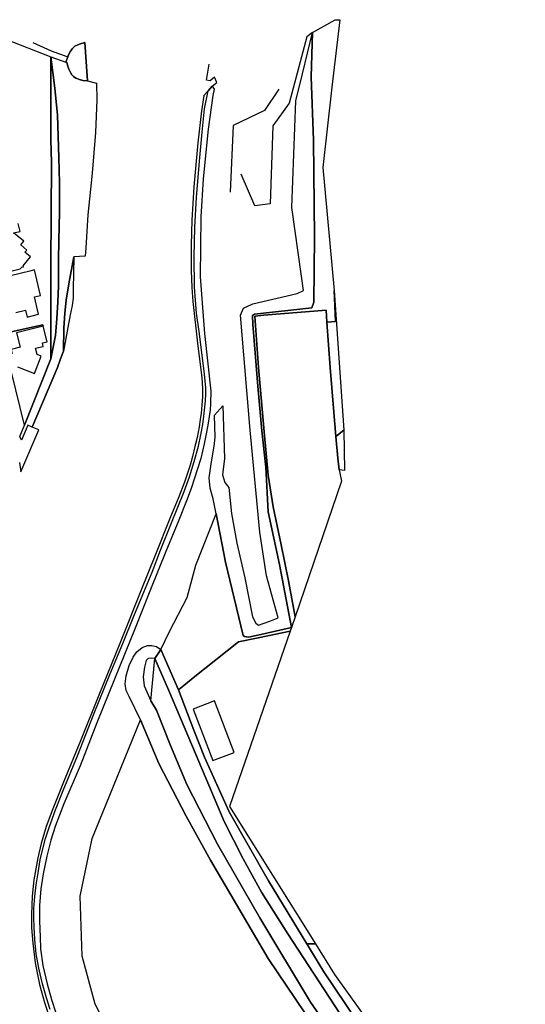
# Model space of a CAD drawing. Extents: x -26035517 to 31750492, y -9237385 to 8160032.
# Tile 21 of 256: x -23791857 to -23579033, y 3203469 to 3617751. Entities that reach past the tile are written whole.
import ezdxf

# ---------------------------------------------------------------- set-up
doc = ezdxf.new("R2010")
doc.units = 0
doc.layers.add('T-25', color=7, linetype='CONTINUOUS')

msp = doc.modelspace()

# ---------------------------------------------------------------- linework, layer by layer
at = {"layer": 'T-25', "color": 9}
for points in [[(-23657156, 3617622, 4855), (-23660502, 3589377, 4814), (-23664314, 3555627, 4814), (-23659444, 3503830, 4748), (-23658994, 3490778, 4764), (-23662594, 3490515, 4904), (-23662792, 3495526, 5028), (-23689088, 3493442, 5057), (-23692903, 3492999, 5057), (-23691314, 3471436, 4958), (-23688986, 3444361, 4826), (-23687225, 3426083, 5016), (-23685188, 3412769, 4921), (-23681772, 3396830, 4908), (-23678742, 3381711, 4908), (-23675855, 3366548, 5020), (-23677466, 3362081, 5152), (-23682433, 3388585, 5024), (-23687226, 3410712, 5164), (-23688304, 3429438, 5123), (-23689997, 3444713, 5143), (-23691557, 3463596, 5073), (-23693664, 3489690, 5160), (-23693910, 3493220, 5325), (-23692990, 3493805, 5325), (-23668836, 3496558, 5024), (-23668049, 3498879, 5057), (-23667771, 3526196, 4544), (-23668209, 3567004, 4727), (-23669208, 3593747, 4801), (-23668541, 3612406, 5079), (-23659023, 3617751, 4710), (-23657156, 3617622, 4855)], [(-23709191, 3409776, 6496), (-23710366, 3416115, 6553), (-23711696, 3420662, 6479), (-23712076, 3424952, 6417), (-23711304, 3430933, 6483), (-23709959, 3438378, 6549), (-23709608, 3442065, 6553), (-23709856, 3451398, 6541), (-23706293, 3455233, 8120), (-23705666, 3433109, 8099), (-23706560, 3426257, 8099), (-23705561, 3423081, 8091), (-23703874, 3420889, 8091), (-23702666, 3410012, 8215), (-23700518, 3397508, 8169), (-23697079, 3382851, 8202), (-23693835, 3366543, 8132), (-23692424, 3363774, 8132), (-23691328, 3363015, 8132), (-23686536, 3364638, 7905), (-23683006, 3366119, 7943), (-23687929, 3383752, 7976), (-23690816, 3402090, 7835), (-23694903, 3445037, 7918), (-23698914, 3493445, 8169), (-23697651, 3496403, 8169), (-23693781, 3498142, 8112), (-23675017, 3502509, 7534), (-23672457, 3503838, 7534), (-23673264, 3509866, 7555), (-23677327, 3538671, 8020), (-23675580, 3583676, 7212), (-23672793, 3594998, 6023), (-23668541, 3612406, 5079), (-23669208, 3593747, 4801), (-23668209, 3567004, 4727), (-23667771, 3526196, 4544), (-23668049, 3498879, 5057), (-23668836, 3496558, 5024), (-23692990, 3493805, 5325), (-23693910, 3493220, 5325), (-23693664, 3489690, 5160), (-23691557, 3463596, 5073), (-23689997, 3444713, 5143), (-23688304, 3429438, 5123), (-23687226, 3410712, 5164), (-23682433, 3388585, 5024), (-23677466, 3362081, 5152), (-23689118, 3359327, 6141), (-23695612, 3357956, 6446), (-23697258, 3358284, 6545), (-23697752, 3358678, 6545), (-23705236, 3389479, 6574), (-23709191, 3409776, 6496)], [(-23709191, 3409776, 6496), (-23710366, 3416115, 6553), (-23711696, 3420662, 6479), (-23712076, 3424952, 6417), (-23711304, 3430933, 6483), (-23709959, 3438378, 6549), (-23709608, 3442065, 6553), (-23709856, 3451398, 6541), (-23706293, 3455233, 8120), (-23705666, 3433109, 8099), (-23706560, 3426257, 8099), (-23705561, 3423081, 8091), (-23703874, 3420889, 8091), (-23702666, 3410012, 8215), (-23700518, 3397508, 8169), (-23697079, 3382851, 8202), (-23693835, 3366543, 8132), (-23692424, 3363774, 8132), (-23691328, 3363015, 8132), (-23686536, 3364638, 7905), (-23683006, 3366119, 7943), (-23687929, 3383752, 7976), (-23690816, 3402090, 7835), (-23694903, 3445037, 7918), (-23698914, 3493445, 8169), (-23697651, 3496403, 8169), (-23693781, 3498142, 8112), (-23675017, 3502509, 7534), (-23672457, 3503838, 7534), (-23673264, 3509866, 7555), (-23677327, 3538671, 8020), (-23675580, 3583676, 7212), (-23672793, 3594998, 6023), (-23668541, 3612406, 5079), (-23669208, 3593747, 4801), (-23668209, 3567004, 4727), (-23667771, 3526196, 4544), (-23668049, 3498879, 5057), (-23668836, 3496558, 5024), (-23692990, 3493805, 5325), (-23693910, 3493220, 5325), (-23693664, 3489690, 5160), (-23691557, 3463596, 5073), (-23689997, 3444713, 5143), (-23688304, 3429438, 5123), (-23687226, 3410712, 5164), (-23682433, 3388585, 5024), (-23677466, 3362081, 5152), (-23689118, 3359327, 6141), (-23695612, 3357956, 6446), (-23697258, 3358284, 6545), (-23697752, 3358678, 6545), (-23705236, 3389479, 6574), (-23709191, 3409776, 6496)], [(-23771629, 3602188, 7219), (-23771273, 3602946, 7108), (-23770517, 3604475, 7117), (-23769615, 3605654, 7129), (-23768588, 3606558, 7174), (-23767430, 3607224, 7210), (-23766286, 3607632, 7219), (-23764429, 3608127, 7219), (-23763262, 3592033, 7234), (-23765278, 3592217, 7234), (-23766728, 3592552, 7231), (-23768206, 3593133, 7216), (-23769236, 3593820, 7198), (-23769905, 3594512, 7198), (-23770527, 3595481, 7198), (-23771204, 3596883, 7198), (-23771627, 3598265, 7198), (-23771956, 3599693, 7135), (-23772456, 3599856, 7189), (-23771629, 3602188, 7219)], [(-23769108, 3518018, 7207), (-23771227, 3506551, 7333), (-23772318, 3499697, 7453), (-23772850, 3494328, 7231), (-23773221, 3487913, 7012), (-23773471, 3478229, 6556), (-23774653, 3475009, 6571), (-23775887, 3471463, 6571), (-23786546, 3446265, 6574), (-23788457, 3447076, 6619), (-23791047, 3440880, 6623), (-23791827, 3442380, 6599), (-23789887, 3447131, 6607), (-23778743, 3475002, 6788), (-23776817, 3484926, 6826), (-23776247, 3492003, 7045), (-23775828, 3499050, 7327), (-23775547, 3505640, 7483), (-23775506, 3516474, 7480), (-23775391, 3524938, 7312), (-23775075, 3536613, 7312), (-23775038, 3549127, 7282), (-23775378, 3559825, 7051), (-23775927, 3577612, 7117), (-23777062, 3588925, 7033), (-23778713, 3602065, 6827), (-23772456, 3599856, 7189), (-23771956, 3599693, 7135), (-23771627, 3598265, 7198), (-23771204, 3596883, 7198), (-23770527, 3595481, 7198), (-23769905, 3594512, 7198), (-23769236, 3593820, 7198), (-23768206, 3593133, 7216), (-23766728, 3592552, 7231), (-23765278, 3592217, 7234), (-23763262, 3592033, 7234), (-23759459, 3591039, 6958), (-23759420, 3584092, 7087), (-23759957, 3570350, 7150), (-23761406, 3553221, 7180), (-23763104, 3535614, 7222), (-23764066, 3521796, 7228), (-23764256, 3518189, 7099), (-23769108, 3518018, 7207)], [(-23778706, 3490710, 6718), (-23778702, 3501561, 6656), (-23778708, 3514388, 6970), (-23778500, 3557650, 6978), (-23778729, 3567317, 6993), (-23778740, 3585102, 6943), (-23778713, 3602065, 6827), (-23777062, 3588925, 7033), (-23775927, 3577612, 7117), (-23775378, 3559825, 7051), (-23775038, 3549127, 7282), (-23775075, 3536613, 7312), (-23775391, 3524938, 7312), (-23775506, 3516474, 7480), (-23775547, 3505640, 7483), (-23775828, 3499050, 7327), (-23776247, 3492003, 7045), (-23776817, 3484926, 6826), (-23778743, 3475002, 6788), (-23778706, 3490710, 6718)], [(-23778706, 3490710, 6718), (-23778702, 3501561, 6656), (-23778708, 3514388, 6970), (-23778500, 3557650, 6978), (-23778729, 3567317, 6993), (-23778740, 3585102, 6943), (-23778713, 3602065, 6827), (-23777062, 3588925, 7033), (-23775927, 3577612, 7117), (-23775378, 3559825, 7051), (-23775038, 3549127, 7282), (-23775075, 3536613, 7312), (-23775391, 3524938, 7312), (-23775506, 3516474, 7480), (-23775547, 3505640, 7483), (-23775828, 3499050, 7327), (-23776247, 3492003, 7045), (-23776817, 3484926, 6826), (-23778743, 3475002, 6788), (-23778706, 3490710, 6718)], [(-23769108, 3518018, 7207), (-23769323, 3504307, 6499), (-23769326, 3500648, 6499), (-23769813, 3497473, 6499), (-23770606, 3493536, 6499), (-23773471, 3478229, 6556), (-23773221, 3487913, 7012), (-23772850, 3494328, 7231), (-23772318, 3499697, 7453), (-23771227, 3506551, 7333), (-23769108, 3518018, 7207)], [(-23659444, 3503830, 4748), (-23655350, 3445016, 4904), (-23658750, 3442346, 4896), (-23661158, 3471447, 4896), (-23662594, 3490515, 4904), (-23658994, 3490778, 4764), (-23659444, 3503830, 4748)], [(-23662594, 3490515, 4904), (-23661158, 3471447, 4896), (-23658750, 3442346, 4896), (-23657975, 3433321, 4933), (-23657379, 3428284, 4917), (-23656445, 3423537, 4921), (-23675855, 3366548, 5020), (-23678742, 3381711, 4908), (-23681772, 3396830, 4908), (-23685188, 3412769, 4921), (-23687225, 3426083, 5016), (-23688986, 3444361, 4826), (-23691314, 3471436, 4958), (-23692903, 3492999, 5057), (-23689088, 3493442, 5057), (-23662792, 3495526, 5028), (-23662594, 3490515, 4904)], [(-23781904, 3488735, 6677), (-23793145, 3485986, 11422), (-23791663, 3479936, 9604), (-23795470, 3479006, 9748), (-23795037, 3477231, 6640), (-23797101, 3476876, 6570), (-23799239, 3485607, 6512), (-23782050, 3489364, 6698), (-23781904, 3488735, 6677)], [(-23655350, 3445016, 4904), (-23655095, 3428062, 4917), (-23657379, 3428284, 4917), (-23657975, 3433321, 4933), (-23658750, 3442346, 4896), (-23655350, 3445016, 4904)], [(-23732418, 3352811, 6627), (-23728769, 3360396, 6615), (-23721349, 3374594, 6623), (-23717752, 3388241, 6516), (-23709191, 3409776, 6496), (-23705236, 3389479, 6574), (-23697752, 3358678, 6545), (-23697258, 3358284, 6545), (-23695612, 3357956, 6446), (-23689118, 3359327, 6141), (-23677466, 3362081, 5152), (-23678061, 3360425, 5502), (-23691442, 3357607, 6458), (-23699708, 3355917, 6603), (-23718164, 3341465, 6611), (-23724985, 3335781, 6656), (-23732418, 3352811, 6627)], [(-23724985, 3335781, 6656), (-23718164, 3341465, 6611), (-23699708, 3355917, 6603), (-23691442, 3357607, 6458), (-23678061, 3360425, 5502), (-23703487, 3286661, 6278), (-23667381, 3228933, 5990), (-23671029, 3228944, 5939), (-23687122, 3255479, 6113), (-23703729, 3284388, 6545), (-23714136, 3307408, 6648), (-23718612, 3318823, 6648), (-23724985, 3335781, 6656)], [(-23718847, 3327639, 9686), (-23710591, 3306034, 9686), (-23701550, 3309485, 9686), (-23709801, 3331093, 9682), (-23718847, 3327639, 9686)], [(-23667381, 3228933, 5990), (-23659338, 3216074, 5891), (-23622731, 3164913, 6383), (-23579033, 3128724, 6580), (-23584234, 3118913, 6275), (-23597372, 3131628, 6140), (-23622196, 3157265, 6275), (-23625436, 3160386, 6170), (-23645042, 3189261, 6275), (-23663831, 3217076, 6251), (-23671029, 3228944, 5939), (-23667381, 3228933, 5990)]]:
    msp.add_polyline3d(points, close=True, dxfattribs=at)
for points in [[(-23811811, 3615050, 6466), (-23778713, 3602065, 6827), (-23778740, 3585102, 6943), (-23778729, 3567317, 6993), (-23778500, 3557650, 6978), (-23778708, 3514388, 6970), (-23778702, 3501561, 6656), (-23778706, 3490710, 6718), (-23778743, 3475002, 6788), (-23789887, 3447131, 6607), (-23795293, 3469474, 6615)], [(-23668541, 3612406, 5079), (-23670939, 3610555, 5477), (-23678378, 3582578, 7481), (-23685326, 3573084, 7951), (-23686473, 3540289, 8239), (-23692895, 3539467, 8235), (-23698574, 3552768, 8132)], [(-23786333, 3608086, 6709), (-23778585, 3604664, 6901), (-23771629, 3602188, 7219)], [(-23771629, 3602188, 7219), (-23772456, 3599856, 7189), (-23771956, 3599693, 7135), (-23771627, 3598265, 7198), (-23771204, 3596883, 7198), (-23770527, 3595481, 7198), (-23769905, 3594512, 7198), (-23769236, 3593820, 7198), (-23768206, 3593133, 7216), (-23766728, 3592552, 7231), (-23765278, 3592217, 7234), (-23763262, 3592033, 7234), (-23764429, 3608127, 7219), (-23766286, 3607632, 7219), (-23767430, 3607224, 7210), (-23768588, 3606558, 7174), (-23769615, 3605654, 7129), (-23770517, 3604475, 7117), (-23771273, 3602946, 7108), (-23771629, 3602188, 7219)], [(-23711666, 3592038, 5800), (-23713181, 3592342, 5447), (-23712119, 3598982, 5431)], [(-23763262, 3592033, 7234), (-23759459, 3591039, 6958)], [(-23710886, 3589757, 5957), (-23708819, 3591383, 6881), (-23709853, 3593555, 6632), (-23711666, 3592038, 5800)], [(-23710886, 3589757, 5957), (-23712579, 3587823, 5385), (-23714380, 3585797, 5327), (-23715299, 3579424, 5307), (-23716895, 3565950, 5294), (-23718529, 3547396, 5286), (-23719344, 3533351, 5490), (-23719682, 3522947, 5481), (-23719674, 3512139, 5481), (-23719463, 3505098, 5481), (-23719024, 3499162, 5486), (-23716821, 3480415, 5486), (-23715804, 3471688, 5481), (-23715225, 3467124, 5510), (-23714950, 3462770, 5510), (-23714915, 3459168, 5547), (-23715228, 3455609, 5523), (-23715493, 3452191, 5510), (-23715901, 3449532, 5477), (-23716362, 3446405, 5473), (-23717183, 3442004, 5481), (-23718080, 3438167, 5481), (-23719115, 3434026, 5490), (-23720144, 3430312, 5490), (-23721050, 3427401, 5494), (-23722544, 3423210, 5494), (-23724834, 3417045, 5519), (-23728613, 3407818, 5469), (-23734656, 3392735, 5510), (-23740825, 3377479, 5510), (-23749467, 3356022, 5502), (-23758581, 3333561, 5510), (-23766297, 3314360, 5481), (-23773092, 3297588, 5477), (-23777932, 3285716, 5506), (-23780676, 3278227, 5514), (-23782747, 3271154, 5490), (-23784251, 3265059, 5490), (-23785902, 3255826, 5490), (-23786602, 3248961, 5490), (-23786881, 3241191, 5490), (-23786816, 3235668, 5486), (-23786375, 3229165, 5486), (-23785382, 3220912, 5544), (-23783564, 3211854, 5569), (-23781439, 3204287, 5565), (-23779140, 3197509, 5565)], [(-23779079, 3201336, 5638), (-23780619, 3206126, 5634), (-23782201, 3212115, 5622), (-23783796, 3218731, 5606), (-23784914, 3224640, 5569), (-23785471, 3230724, 5535), (-23785820, 3235865, 5547), (-23785890, 3239785, 5547), (-23785856, 3243747, 5568), (-23785511, 3248891, 5593), (-23784936, 3253798, 5593), (-23784117, 3258809, 5584), (-23783241, 3264313, 5547), (-23782154, 3268847, 5564), (-23781022, 3273184, 5564), (-23779463, 3277811, 5564), (-23776823, 3285282, 5556), (-23773579, 3293483, 5556), (-23767486, 3308027, 5556), (-23760505, 3325926, 5580), (-23753945, 3342227, 5535), (-23748501, 3355306, 5576), (-23743574, 3367439, 5539), (-23739556, 3376918, 5556), (-23736135, 3385362, 5560), (-23732567, 3394605, 5560), (-23727978, 3405985, 5469), (-23722594, 3419281, 5535), (-23720428, 3425453, 5519), (-23718348, 3431861, 5527), (-23716619, 3438270, 5498), (-23715567, 3443059, 5539), (-23714824, 3447421, 5539), (-23714381, 3450955, 5547), (-23714049, 3453507, 5597), (-23713658, 3457378, 5609), (-23713454, 3460161, 5609), (-23713469, 3463045, 5609), (-23714178, 3469831, 5543), (-23716340, 3486587, 5539), (-23717365, 3494237, 5523), (-23718223, 3505256, 5527), (-23718463, 3517960, 5523), (-23718197, 3530394, 5531), (-23717481, 3542896, 5613), (-23716146, 3558217, 5584), (-23715084, 3570429, 5576), (-23714025, 3580286, 5510), (-23712579, 3587823, 5385), (-23710886, 3589757, 5957), (-23710886, 3589757, 5957), (-23709969, 3588494, 6611), (-23710535, 3585886, 6516), (-23712487, 3571689, 6405), (-23714636, 3550797, 6467), (-23715625, 3534858, 6421), (-23715925, 3509538, 6438), (-23714069, 3485718, 6405), (-23711377, 3461446, 6458), (-23711544, 3456329, 6496), (-23711663, 3453467, 6537), (-23712071, 3450783, 6475), (-23712541, 3447977, 6405), (-23713214, 3444168, 6421), (-23714205, 3439283, 6438), (-23715599, 3433145, 6430), (-23717018, 3428739, 6397), (-23718387, 3424397, 6438), (-23719618, 3420483, 6458), (-23721577, 3415240, 6454), (-23724935, 3407208, 6446), (-23730309, 3393990, 6496), (-23736778, 3378033, 6496), (-23743313, 3361689, 6500), (-23751982, 3340204, 6475), (-23759433, 3321846, 6384), (-23766442, 3303847, 6454), (-23773236, 3287793, 6500), (-23776936, 3278349, 6483), (-23778767, 3272510, 6496), (-23780386, 3265757, 6487), (-23781953, 3258426, 6467), (-23782891, 3252023, 6430), (-23783567, 3244999, 6438), (-23783567, 3238430, 6434), (-23783251, 3231906, 6421), (-23783033, 3226750, 6408), (-23782144, 3219731, 6420), (-23780237, 3212042, 6461), (-23778417, 3205468, 6502), (-23776612, 3199900, 6515)], [(-23682738, 3588454, 7618), (-23688823, 3579484, 7971), (-23702026, 3573201, 8252), (-23703244, 3545221, 8192)], [(-23802359, 3510206, 6615), (-23791612, 3512884, 6578), (-23790977, 3513586, 6553), (-23790285, 3513760, 9765), (-23790397, 3514238, 6632), (-23787339, 3517950, 6566), (-23789693, 3519907, 6603), (-23788825, 3520809, 6603), (-23791395, 3522972, 6578), (-23790110, 3524549, 6570), (-23794433, 3528106, 6632), (-23791656, 3528633, 6632), (-23792436, 3531985, 6632)], [(-23764256, 3518189, 7099), (-23769108, 3518018, 7207)], [(-23793469, 3494510, 6603), (-23789467, 3495487, 6627), (-23788772, 3492615, 6648), (-23783905, 3493803, 6636), (-23785680, 3501161, 6607), (-23783126, 3501723, 6619), (-23785575, 3512463, 6586), (-23787620, 3511970, 6586), (-23804548, 3507868, 6541)], [(-23792720, 3471628, 9773), (-23785657, 3468899, 9752), (-23782749, 3476196, 9719), (-23784490, 3476856, 9728), (-23785142, 3479515, 9740), (-23781942, 3480298, 9818), (-23782305, 3481785, 15338), (-23780318, 3482272, 15132), (-23781904, 3488735, 6677), (-23782050, 3489364, 6698), (-23799239, 3485607, 6512)], [(-23786546, 3446265, 6574), (-23775887, 3471463, 6571), (-23774653, 3475009, 6571), (-23773471, 3478229, 6556)], [(-23791888, 3431431, 6648), (-23791377, 3427577, 6623), (-23783860, 3445124, 6627), (-23786546, 3446265, 6574), (-23788457, 3447076, 6619), (-23791047, 3440880, 6623), (-23791827, 3442380, 6599), (-23789887, 3447131, 6607), (-23795293, 3469474, 6615)], [(-23706293, 3455233, 8120), (-23709856, 3451398, 6541)], [(-23736690, 3331172, 7353), (-23734990, 3348955, 7279), (-23732418, 3352811, 6627), (-23728769, 3360396, 6615), (-23721349, 3374594, 6623), (-23717752, 3388241, 6516), (-23709191, 3409776, 6496)], [(-23660243, 3182562, 6401), (-23687239, 3222715, 6434), (-23711505, 3264081, 6380), (-23721773, 3282670, 6430), (-23733283, 3304724, 6487), (-23741062, 3323219, 6541), (-23741062, 3323219, 6541), (-23745745, 3332965, 6562), (-23747030, 3335537, 6553), (-23747433, 3338325, 6516), (-23747090, 3341689, 6562), (-23745811, 3346022, 6570), (-23744145, 3349499, 6533), (-23742522, 3351842, 6549), (-23740360, 3353547, 6582), (-23738076, 3354384, 6582), (-23736200, 3354398, 6582), (-23734235, 3354033, 6611), (-23732418, 3352811, 6627), (-23734990, 3348955, 7279), (-23736213, 3349147, 7279), (-23737709, 3348904, 7283), (-23738608, 3348188, 7283), (-23739332, 3345284, 7287), (-23739870, 3341261, 7287), (-23739518, 3337538, 7291), (-23736690, 3331172, 7353), (-23734212, 3327176, 7353), (-23728351, 3312405, 7349), (-23721480, 3295892, 7427), (-23708633, 3270822, 7436), (-23690798, 3239842, 7238), (-23669506, 3204350, 7259), (-23636455, 3156827, 7217)], [(-23660243, 3182562, 6401), (-23687239, 3222715, 6434), (-23711505, 3264081, 6380), (-23721773, 3282670, 6430), (-23733283, 3304724, 6487), (-23741062, 3323219, 6541), (-23741062, 3323219, 6541), (-23745745, 3332965, 6562), (-23747030, 3335537, 6553), (-23747433, 3338325, 6516), (-23747090, 3341689, 6562), (-23745811, 3346022, 6570), (-23744145, 3349499, 6533), (-23742522, 3351842, 6549), (-23740360, 3353547, 6582), (-23738076, 3354384, 6582), (-23736200, 3354398, 6582), (-23734235, 3354033, 6611), (-23732418, 3352811, 6627), (-23734990, 3348955, 7279), (-23736213, 3349147, 7279), (-23737709, 3348904, 7283), (-23738608, 3348188, 7283), (-23739332, 3345284, 7287), (-23739870, 3341261, 7287), (-23739518, 3337538, 7291), (-23736690, 3331172, 7353), (-23734212, 3327176, 7353), (-23728351, 3312405, 7349), (-23721480, 3295892, 7427), (-23708633, 3270822, 7436), (-23690798, 3239842, 7238), (-23669506, 3204350, 7259), (-23636455, 3156827, 7217)], [(-23657043, 3199628, 7169), (-23678991, 3233088, 7163), (-23690100, 3250644, 7157), (-23697762, 3264694, 7040), (-23705729, 3280342, 7440), (-23719139, 3311896, 7440), (-23729154, 3335806, 7468), (-23734990, 3348955, 7279), (-23732418, 3352811, 6627), (-23732418, 3352811, 6627), (-23724985, 3335781, 6656), (-23718612, 3318823, 6648), (-23714136, 3307408, 6648), (-23703729, 3284388, 6545), (-23687122, 3255479, 6113), (-23671029, 3228944, 5939), (-23663831, 3217076, 6251), (-23645042, 3189261, 6275)], [(-23657043, 3199628, 7169), (-23678991, 3233088, 7163), (-23690100, 3250644, 7157), (-23697762, 3264694, 7040), (-23705729, 3280342, 7440), (-23719139, 3311896, 7440), (-23729154, 3335806, 7468), (-23734990, 3348955, 7279), (-23732418, 3352811, 6627), (-23732418, 3352811, 6627), (-23724985, 3335781, 6656), (-23718612, 3318823, 6648), (-23714136, 3307408, 6648), (-23703729, 3284388, 6545), (-23687122, 3255479, 6113), (-23671029, 3228944, 5939), (-23663831, 3217076, 6251), (-23645042, 3189261, 6275)], [(-23636455, 3156827, 7217), (-23669506, 3204350, 7259), (-23690798, 3239842, 7238), (-23708633, 3270822, 7436), (-23721480, 3295892, 7427), (-23728351, 3312405, 7349), (-23734212, 3327176, 7353), (-23736690, 3331172, 7353), (-23734990, 3348955, 7279), (-23734990, 3348955, 7279), (-23729154, 3335806, 7468), (-23719139, 3311896, 7440), (-23705729, 3280342, 7440), (-23697762, 3264694, 7040), (-23690100, 3250644, 7157), (-23678991, 3233088, 7163), (-23657043, 3199628, 7169)], [(-23750750, 3185489, 6601), (-23760036, 3203507, 6584), (-23765584, 3223668, 6483), (-23766468, 3249009, 6524), (-23761286, 3273259, 6520), (-23750870, 3299066, 6553), (-23741062, 3323219, 6541), (-23741062, 3323219, 6541), (-23733283, 3304724, 6487), (-23721773, 3282670, 6430), (-23711505, 3264081, 6380), (-23687239, 3222715, 6434), (-23660243, 3182562, 6401)], [(-23667381, 3228933, 5990), (-23671029, 3228944, 5939)]]:
    msp.add_polyline3d(points, dxfattribs=at)

doc.saveas('drawing.dxf')
